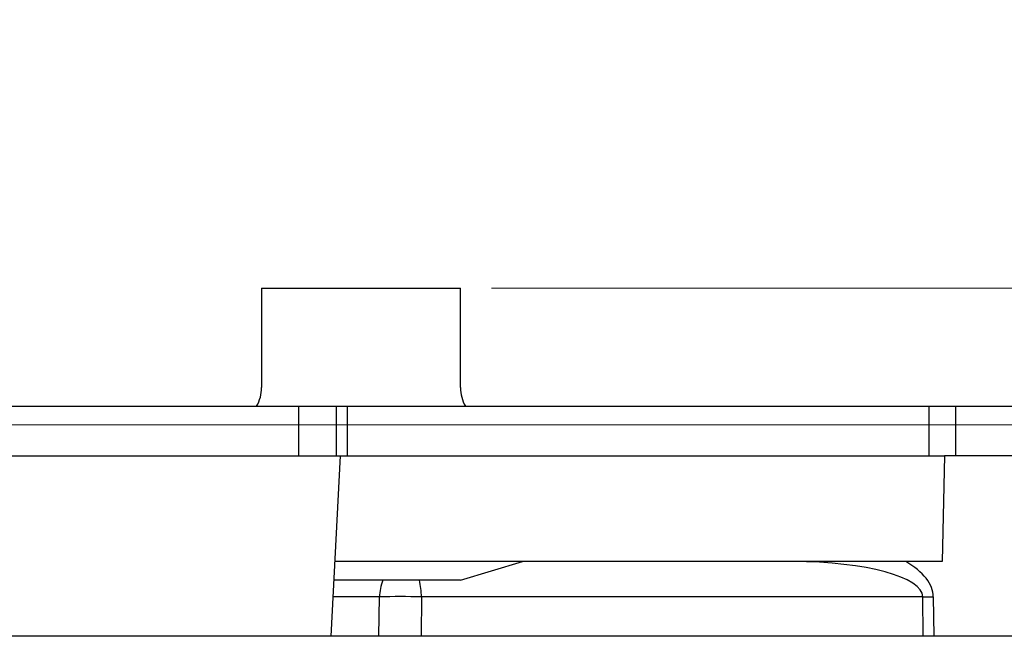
# Model space of a CAD drawing. Header units: millimetres. Extents: x 25 to 1935, y 715 to 2336.
# Tile 50 of 252: x 324 to 340, y 1168 to 1178. Entities that reach past the tile are written whole.
import ezdxf

# ---------------------------------------------------------------- set-up
doc = ezdxf.new("R2010")
doc.units = ezdxf.units.MM
doc.header["$LTSCALE"] = 2
doc.layers.get('0').update_dxf_attribs({"color": 2})
doc.styles.add('FS2312', font='simsun.ttf', dxfattribs={"width": 0.8})
doc.dimstyles.new('STANDARD$0', dxfattribs={"dimtxt": 3.5, "dimasz": 3, "dimexe": 1.5, "dimexo": 0.5, "dimgap": 1.5, "dimtad": 1, "dimdec": 1, "dimlfac": 5, "dimdsep": 46, "dimtxsty": 'FS2312', "dimblk1": 'OPEN', "dimblk2": 'OPEN', "dimsah": 1, "dimcen": 0, "dimclrd": 4, "dimclre": 4, "dimclrt": 4, "dimadec": 0, "dimazin": 0, "dimtfac": 1, "dimtdec": 1, "dimtmove": 1, "dimatfit": 0, "dimldrblk": 'OPEN', "dimfxl": 1, "dimtolj": 1, "dimtzin": 0, "dimlwd": 18, "dimlwe": 18, "dimarcsym": 1})

# ---------------------------------------------------------------- blocks, each defined once
blk = doc.blocks.new('_OPEN')
at = {"color": 0}
for p, q in [((-0.966, 0.259), (0, 0)), ((0, 0), (-1, 0)), ((0, 0), (-0.966, -0.259))]:
    blk.add_line(p, q, dxfattribs=at)
blk = doc.blocks.new('*D36')
at = {"color": 4, "lineweight": 18, "transparency": 16777216}
for p, q in [((331.792, 1173.952), (379.543, 1173.952)), ((378.043, 1170.952), (378.043, 1165.352)), ((310.743, 1162.352), (379.543, 1162.352))]:
    blk.add_line(p, q, dxfattribs=at)
at = {"layer": 'Defpoints', "color": 0, "transparency": 16777216}
for p in [(331.292, 1173.952), (310.243, 1162.352), (378.043, 1162.352)]:
    blk.add_point(p, dxfattribs=at)
at = {"color": 4, "lineweight": 18, "transparency": 16777216, "xscale": 3, "yscale": 3, "zscale": 3}
for p, rotation in [((378.043, 1173.952), 90), ((378.043, 1162.352), 270)]:
    blk.add_blockref('_OPEN', p, dxfattribs=dict(at, rotation=rotation))
at = {"color": 4, "transparency": 16777216, "insert": (374.793, 1168.152), "char_height": 3.5, "attachment_point": 5, "rotation": 90, "style": 'FS2312'}
blk.add_mtext('\\A1;58', dxfattribs=at)
blk = doc.blocks.new('*D41')
at = {"color": 4, "lineweight": 18, "transparency": 16777216}
for p, q in [((174.691, 1172.552), (174.691, 1196.538)), ((344.691, 1172.552), (344.691, 1196.538)), ((177.691, 1195.038), (341.691, 1195.038))]:
    blk.add_line(p, q, dxfattribs=at)
at = {"layer": 'Defpoints', "color": 0, "transparency": 16777216}
for p in [(344.691, 1195.038), (174.691, 1172.052), (344.691, 1172.052)]:
    blk.add_point(p, dxfattribs=at)
at = {"color": 4, "lineweight": 18, "transparency": 16777216, "xscale": 3, "yscale": 3, "zscale": 3, "rotation": 180}
blk.add_blockref('_OPEN', (174.691, 1195.038), dxfattribs=at)
at = {"color": 4, "lineweight": 18, "transparency": 16777216, "xscale": 3, "yscale": 3, "zscale": 3}
blk.add_blockref('_OPEN', (344.691, 1195.038), dxfattribs=at)
at = {"color": 4, "transparency": 16777216, "insert": (259.691, 1198.288), "char_height": 3.5, "attachment_point": 5, "style": 'FS2312'}
blk.add_mtext('\\A1;850', dxfattribs=at)
blk = doc.blocks.new('*D42')
at = {"color": 4, "lineweight": 18, "transparency": 16777216}
for p, q in [((361.379, 1171.352), (361.379, 1174.352)), ((355.191, 1168.352), (362.879, 1168.352)), ((361.379, 1168.352), (361.379, 1162.352)), ((361.379, 1168.352), (361.379, 1162.352)), ((310.39, 1162.352), (362.879, 1162.352)), ((361.379, 1149.028), (361.379, 1162.352)), ((361.379, 1159.352), (361.379, 1156.352))]:
    blk.add_line(p, q, dxfattribs=at)
at = {"layer": 'Defpoints', "color": 0, "transparency": 16777216}
for p in [(354.691, 1168.352), (309.89, 1162.352), (361.379, 1162.352)]:
    blk.add_point(p, dxfattribs=at)
at = {"color": 4, "lineweight": 18, "transparency": 16777216, "xscale": 3, "yscale": 3, "zscale": 3}
for p, rotation in [((361.379, 1168.352), 270), ((361.379, 1162.352), 90)]:
    blk.add_blockref('_OPEN', p, dxfattribs=dict(at, rotation=rotation))
at = {"color": 4, "transparency": 16777216, "insert": (358.129, 1152.302), "char_height": 3.5, "attachment_point": 5, "rotation": 90, "style": 'FS2312'}
blk.add_mtext('\\A1;30', dxfattribs=at)
blk = doc.blocks.new('*D43')
at = {"color": 4, "lineweight": 18, "transparency": 16777216}
for p, q in [((370.428, 1174.752), (370.428, 1177.752)), ((311.571, 1171.752), (371.928, 1171.752)), ((370.428, 1171.752), (370.428, 1162.352)), ((370.428, 1171.752), (370.428, 1162.352)), ((310.39, 1162.352), (371.928, 1162.352)), ((370.428, 1148.764), (370.428, 1162.352)), ((370.428, 1159.352), (370.428, 1156.352))]:
    blk.add_line(p, q, dxfattribs=at)
at = {"layer": 'Defpoints', "color": 0, "transparency": 16777216}
for p in [(311.071, 1171.752), (309.89, 1162.352), (370.428, 1162.352)]:
    blk.add_point(p, dxfattribs=at)
at = {"color": 4, "lineweight": 18, "transparency": 16777216, "xscale": 3, "yscale": 3, "zscale": 3}
for p, rotation in [((370.428, 1171.752), 270), ((370.428, 1162.352), 90)]:
    blk.add_blockref('_OPEN', p, dxfattribs=dict(at, rotation=rotation))
at = {"color": 4, "transparency": 16777216, "insert": (367.178, 1152.069), "char_height": 3.5, "attachment_point": 5, "rotation": 90, "style": 'FS2312'}
blk.add_mtext('\\A1;47', dxfattribs=at)

msp = doc.modelspace()

# ---------------------------------------------------------------- linework, layer by layer
at = {"color": 2, "linetype": 'Continuous', "lineweight": 30}
for p, q in [((328.092, 1173.952), (328.092, 1172.352)), ((328.092, 1173.952), (331.292, 1173.952)), ((331.292, 1172.352), (331.292, 1173.952)), ((311.091, 1172.052), (328.691, 1172.052)), ((328.691, 1171.252), (328.691, 1172.052)), ((328.691, 1172.052), (329.291, 1172.052)), ((329.291, 1172.052), (329.291, 1171.252)), ((329.291, 1172.052), (329.467, 1172.052)), ((329.467, 1172.052), (329.467, 1171.252)), ((329.467, 1172.052), (338.834, 1172.052)), ((338.834, 1171.252), (338.834, 1172.052)), ((338.834, 1172.052), (339.259, 1172.052)), ((339.259, 1172.052), (339.259, 1171.252)), ((339.259, 1172.052), (344.091, 1172.052)), ((306.791, 1171.252), (329.358, 1171.252)), ((329.358, 1171.252), (329.206, 1168.352)), ((329.358, 1171.252), (339.084, 1171.252)), ((339.084, 1171.252), (339.048, 1169.552)), ((344.744, 1171.252), (339.084, 1171.252)), ((339.048, 1169.552), (329.269, 1169.552)), ((331.291, 1169.252), (332.291, 1169.552)), ((331.291, 1169.252), (329.253, 1169.252)), ((329.988, 1168.983), (329.239, 1168.983)), ((329.981, 1168.352), (329.988, 1168.983)), ((330.665, 1168.983), (330.658, 1168.352)), ((338.734, 1168.983), (330.665, 1168.983)), ((338.741, 1168.352), (338.734, 1168.983)), ((338.903, 1168.983), (338.91, 1168.352)), ((346.722, 1168.352), (172.661, 1168.352))]:
    msp.add_line(p, q, dxfattribs=at)
for centre, radius, start, end in [((327.492, 1172.352), 0.6, 330, 0), ((331.892, 1172.352), 0.6, 180, 210), ((330.774, 1168.959), 0.786, 158.1178, 178.2219), ((329.417, 1168.964), 1.248, 0.9099, 13.3604), ((330.326, 1160.855), 8.135, 87.6156, 92.3844), ((338.818, 1175.994), 7.011, 269.3102, 270.6898)]:
    msp.add_arc(centre, radius, start, end, dxfattribs=at)
for centre, major_axis, ratio, start_param, end_param in [((336.534, 1168.952), (2.2, 0.033), 0.272311, 6.28034, 7.798776), ((336.534, 1168.931), (2.369, 0.058), 0.421461, 6.277818, 6.895392)]:
    msp.add_ellipse(centre, major_axis=major_axis, ratio=ratio, start_param=start_param, end_param=end_param, dxfattribs=at)

# ---------------------------------------------------------------- dimensions: what is measured, and where the dimension line sits
dim = msp.add_linear_dim(base=(344.691, 1195.038), p1=(174.691, 1172.052), p2=(344.691, 1172.052), dimstyle='STANDARD$0')
dim.commit()
dim.dimension.update_dxf_attribs({"geometry": '*D41', "text_midpoint": (259.691, 1198.288)})
for base, p1, picture, middle in [((370.428, 1162.352), (311.071, 1171.752), '*D43', (369.447, 1152.069)), ((361.379, 1162.352), (354.691, 1168.352), '*D42', (360.38, 1152.302))]:
    dim = msp.add_linear_dim(base=base, p1=p1, p2=(309.89, 1162.352), angle=90, dimstyle='STANDARD$0')
    dim.commit()
    dim.dimension.update_dxf_attribs({"geometry": picture, "text_midpoint": middle, "dimtype": 160})
dim = msp.add_linear_dim(base=(378.043, 1162.352), p1=(331.292, 1173.952), p2=(310.243, 1162.352), angle=90, dimstyle='STANDARD$0')
dim.commit()
dim.dimension.update_dxf_attribs({"geometry": '*D36', "text_midpoint": (374.793, 1168.152)})

doc.saveas('drawing.dxf')
